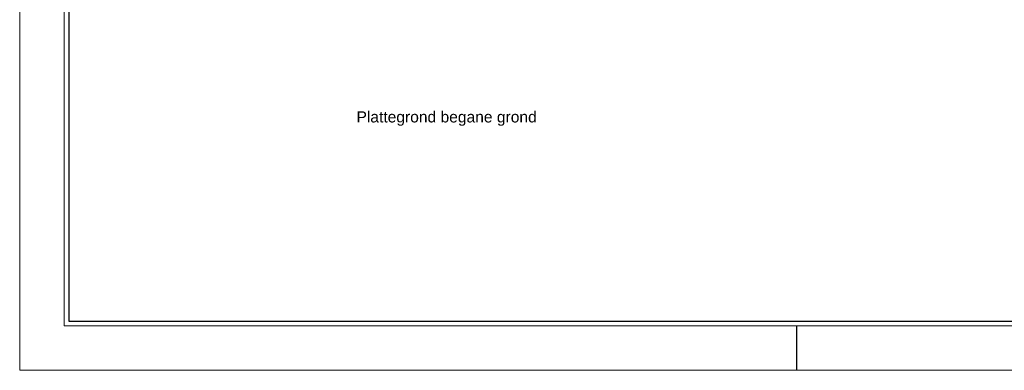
# Model space of a CAD drawing. Header units: millimetres. Extents: x 0 to 1134213, y -536989 to 313336.
# Tile 2 of 86: x 0 to 44115, y 0 to 15722. Entities that reach past the tile are written whole.
import ezdxf

# ---------------------------------------------------------------- set-up
doc = ezdxf.new("R2010")
doc.units = ezdxf.units.MM
doc.layers.add('A--$01A__Algemeen-Txt50', color=4, linetype='Continuous')
doc.layers.add('DVDVB-AL-Kader-Vouwmerken', color=7, linetype='Continuous')
doc.layers.add('X-L0_C_afwerking', color=7, linetype='Continuous', lineweight=5)
doc.styles.add('DVD_ALG 1.8mm_RE', font='arial.ttf', dxfattribs={"height": 1.8})
doc.styles.add('DVD_ALG 2.5mm_RE', font='arial.ttf', dxfattribs={"height": 2.5})
doc.styles.add('DVD_ALG 3.5mm_BO', font='arialbd.ttf', dxfattribs={"height": 3.5})
doc.styles.add('DVD_ALG 5.0mm_BO', font='arialbd.ttf', dxfattribs={"height": 5})
doc.styles.add('DVD_ALG 5.0mm_RE', font='arial.ttf', dxfattribs={"height": 5})

# ---------------------------------------------------------------- blocks, each defined once
blk = doc.blocks.new('DVDVB_02_--_ A2-Basispl-liggend')
at = {"color": 7, "lineweight": 9}
for points in [[(-583, -11), (11, -11), (11, 409), (-583, 409)], [(-573, 399), (1, 399), (1, -1), (-573, -1)]]:
    blk.add_lwpolyline(points, close=True, dxfattribs=at)
at = {"color": 7, "lineweight": 25}
blk.add_lwpolyline([(-572, 398), (-572, 0), (0, 0), (0, 398)], close=True, dxfattribs=at)
at = {"layer": 'DVDVB-AL-Kader-Vouwmerken'}
blk.add_line((-409, -1), (-409, -11), dxfattribs=at)
at = {"color": 7, "lineweight": 13}
for tag, p, height, style in [('TITEL', (-85, 90.18), 5, 'DVD_ALG 5.0mm_BO'), ('SUBTITEL', (-85, 76.18), 3.2, 'DVD_ALG 3.5mm_BO'), ('BOUWLAAGCODE', (-85, 66.16), 2.5, 'DVD_ALG 2.5mm_RE'), ('BOUWLAAGNAAM', (-70.61, 66.09), 2.5, 'DVD_ALG 2.5mm_RE'), ('GEBOUWCODE', (-85, 62.16), 2.5, 'DVD_ALG 2.5mm_RE'), ('GEBOUWNAAM', (-70.61, 62.09), 2.5, 'DVD_ALG 2.5mm_RE'), ('OBJECTCODE', (-85, 58.16), 2.5, 'DVD_ALG 2.5mm_RE'), ('OBJECTNAAM', (-70.61, 58.09), 2.5, 'DVD_ALG 2.5mm_RE'), ('SCHAAL', (-70.61, 48.19), 2, 'DVD_ALG 1.8mm_RE'), ('DATUM', (-70.61, 45.31), 2, 'DVD_ALG 1.8mm_RE'), ('BVO', (-78.55, 41.73), 1.5, 'DVD_ALG 1.8mm_RE'), ('NVO', (-50.39, 41.73), 1.5, 'DVD_ALG 1.8mm_RE')]:
    blk.add_attdef(tag, p, '', height=height, dxfattribs=dict(at, style=style))

msp = doc.modelspace()

# ---------------------------------------------------------------- block references
at = {"layer": 'X-L0_C_afwerking', "xscale": 200, "yscale": 200, "zscale": 200}
msp.add_blockref('DVDVB_02_--_ A2-Basispl-liggend', (116600, 2200), dxfattribs=at)

# ---------------------------------------------------------------- texts
at = {"layer": 'A--$01A__Algemeen-Txt50', "insert": (15089, 11614), "char_height": 500, "width": 18276.002, "attachment_point": 1, "style": 'DVD_ALG 5.0mm_RE'}
msp.add_mtext('Plattegrond begane grond', dxfattribs=at)

doc.saveas('drawing.dxf')
